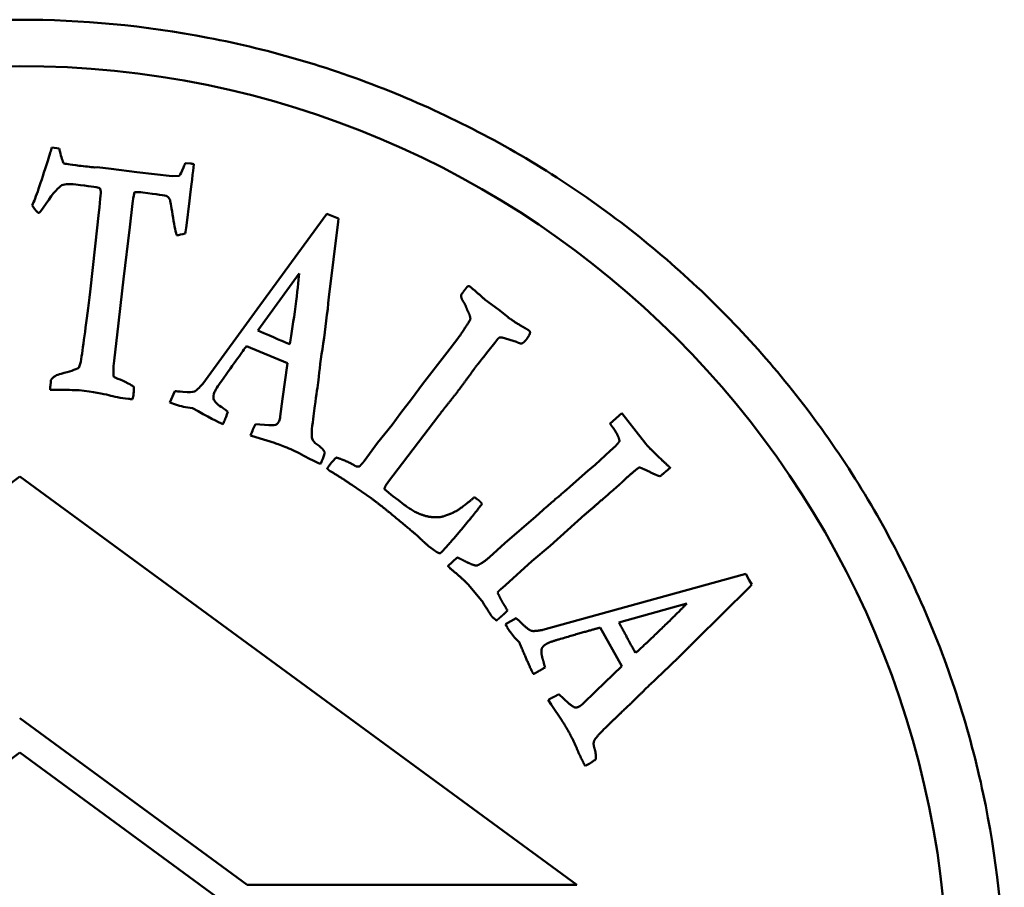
# Model space of a CAD drawing. Header units: millimetres. Extents: x 882 to 5244, y 1527 to 3362.
# Tile 6 of 9: x 3098 to 3120, y 1823 to 1842. Entities that reach past the tile are written whole.
import ezdxf

# ---------------------------------------------------------------- set-up
doc = ezdxf.new("R2010")
doc.units = ezdxf.units.MM
doc.layers.add('Visibile (ISO)', color=7, linetype='Continuous', lineweight=50)

msp = doc.modelspace()

# ---------------------------------------------------------------- linework, layer by layer
at = {"layer": 'Visibile (ISO)'}
for p, q in [((3099.141, 1839.247), (3098.987, 1839.265)), ((3101.971, 1838.921), (3101.86, 1838.93)), ((3099.96, 1838.84), (3099.912, 1838.838)), ((3100.26, 1838.809), (3099.96, 1838.84)), ((3100.816, 1838.738), (3100.26, 1838.809)), ((3101.578, 1838.647), (3100.816, 1838.738)), ((3101.727, 1838.659), (3101.578, 1838.647)), ((3101.889, 1837.585), (3101.953, 1838.12)), ((3100.666, 1837.553), (3100.722, 1838.063)), ((3104.911, 1837.839), (3103.465, 1835.859)), ((3105.054, 1837.781), (3104.911, 1837.839)), ((3104.955, 1836.043), (3105.152, 1837.667)), ((3105.158, 1837.739), (3105.054, 1837.781)), ((3105.152, 1837.667), (3105.158, 1837.739)), ((3099.968, 1837.598), (3099.808, 1836.158)), ((3100.531, 1836.432), (3100.666, 1837.553)), ((3100.396, 1835.229), (3100.531, 1836.432)), ((3103.423, 1835.323), (3104.315, 1836.551)), ((3108.324, 1835.983), (3108.609, 1835.774)), ((3103.465, 1835.859), (3102.239, 1834.176)), ((3108.609, 1835.774), (3108.813, 1835.609)), ((3100.332, 1834.733), (3100.396, 1835.229)), ((3107.493, 1834.844), (3107.73, 1835.151)), ((3107.73, 1835.151), (3107.761, 1835.192)), ((3108.593, 1835.144), (3108.528, 1835.057)), ((3108.996, 1835.077), (3108.684, 1835.172)), ((3103.179, 1834.985), (3104.059, 1834.621)), ((3104.115, 1835.031), (3104.053, 1835.052)), ((3108.528, 1835.057), (3108.376, 1834.87)), ((3106.973, 1834.167), (3107.493, 1834.844)), ((3108.376, 1834.87), (3108.308, 1834.78)), ((3104.059, 1834.621), (3103.955, 1833.853)), ((3098.96, 1834.224), (3098.953, 1834.134)), ((3098.963, 1834.254), (3098.96, 1834.224)), ((3106.735, 1833.844), (3106.973, 1834.167)), ((3101.633, 1834.014), (3101.529, 1833.772)), ((3103.955, 1833.853), (3103.905, 1833.469)), ((3106.506, 1833.547), (3106.735, 1833.844)), ((3101.529, 1833.772), (3101.569, 1833.756)), ((3101.913, 1833.662), (3102.014, 1833.649)), ((3107.321, 1833.49), (3106.22, 1832.042)), ((3106.314, 1833.292), (3106.506, 1833.547)), ((3111.013, 1833.319), (3111.262, 1833.545)), ((3111.262, 1833.545), (3111.701, 1832.984)), ((3103.662, 1833.284), (3103.373, 1833.304)), ((3106.003, 1832.901), (3106.314, 1833.292)), ((3103.266, 1833.064), (3103.381, 1833.026)), ((3103.381, 1833.026), (3103.785, 1832.899)), ((3105.711, 1832.506), (3106.003, 1832.901)), ((3111.013, 1832.727), (3111.133, 1832.839)), ((3110.693, 1832.432), (3111.013, 1832.727)), ((3110.535, 1832.298), (3110.693, 1832.432)), ((3112.304, 1832.367), (3112.214, 1832.287)), ((3098.298, 1832.18), (3086.298, 1823.381)), ((3110.298, 1823.381), (3098.298, 1832.18)), ((3104.984, 1832.292), (3104.953, 1832.316)), ((3110.154, 1831.961), (3110.535, 1832.298)), ((3105.863, 1831.711), (3105.447, 1831.997)), ((3106.153, 1831.903), (3106.332, 1831.753)), ((3106.332, 1831.753), (3106.451, 1831.668)), ((3108.092, 1831.733), (3108.157, 1831.684)), ((3106.451, 1831.668), (3106.576, 1831.569)), ((3108.254, 1831.59), (3108.191, 1831.507)), ((3108.748, 1830.74), (3109.409, 1831.314)), ((3109.409, 1831.314), (3109.561, 1831.454)), ((3110.471, 1831.356), (3109.719, 1830.684)), ((3107.204, 1830.605), (3107.099, 1830.679)), ((3108.412, 1830.437), (3108.748, 1830.74)), ((3109.719, 1830.684), (3109.329, 1830.351)), ((3107.28, 1830.548), (3107.204, 1830.605)), ((3107.515, 1830.248), (3107.721, 1830.431)), ((3109.329, 1830.351), (3108.757, 1829.839)), ((3111.569, 1829.428), (3113.933, 1830.08)), ((3113.933, 1830.08), (3114.009, 1829.945)), ((3108.245, 1829.507), (3107.96, 1829.842)), ((3108.757, 1829.839), (3108.65, 1829.745)), ((3114.009, 1829.945), (3114.064, 1829.847)), ((3114.064, 1829.847), (3114.014, 1829.795)), ((3114.014, 1829.795), (3112.851, 1828.645)), ((3109.563, 1828.872), (3111.569, 1829.428)), ((3112.665, 1829.441), (3111.203, 1829.033)), ((3108.756, 1828.996), (3108.987, 1829.122)), ((3108.777, 1828.959), (3108.756, 1828.996)), ((3111.265, 1828.089), (3110.801, 1828.921)), ((3109.059, 1828.598), (3108.988, 1828.672)), ((3111.528, 1828.43), (3111.563, 1828.376)), ((3110.706, 1827.552), (3111.265, 1828.089)), ((3109.909, 1827.484), (3110.123, 1827.288)), ((3110.428, 1827.282), (3110.706, 1827.552)), ((3109.742, 1827.261), (3109.675, 1827.362)), ((3109.979, 1826.91), (3109.742, 1827.261)), ((3098.292, 1826.972), (3103.19, 1823.381)), ((3098.298, 1826.228), (3086.298, 1817.428)), ((3110.298, 1817.428), (3098.298, 1826.228)), ((3103.19, 1823.381), (3110.298, 1823.381))]:
    msp.add_line(p, q, dxfattribs=at)
msp.add_circle((3098.293, 1821.02), 20, dxfattribs=at)
for points, knots in [([(3098.293, 1800.02), (3096.969, 1800.02), (3095.599, 1800.145), (3092.873, 1800.671), (3091.516, 1801.072), (3088.911, 1802.134), (3087.661, 1802.796), (3085.347, 1804.328), (3084.283, 1805.197), (3082.394, 1807.056), (3081.505, 1808.109), (3079.937, 1810.404), (3079.257, 1811.647), (3078.165, 1814.242), (3077.752, 1815.597), (3077.209, 1818.322), (3077.08, 1819.693), (3077.08, 1821.02), (3077.08, 1822.347), (3077.209, 1823.718), (3077.752, 1826.444), (3078.165, 1827.798), (3079.257, 1830.393), (3079.937, 1831.636), (3081.505, 1833.931), (3082.394, 1834.984), (3084.283, 1836.843), (3085.347, 1837.713), (3087.661, 1839.244), (3088.911, 1839.906), (3091.516, 1840.968), (3092.873, 1841.37), (3095.599, 1841.895), (3096.969, 1842.02), (3099.616, 1842.02), (3100.986, 1841.895), (3103.712, 1841.37), (3105.069, 1840.968), (3107.674, 1839.906), (3108.924, 1839.244), (3111.238, 1837.713), (3112.303, 1836.843), (3114.192, 1834.984), (3115.08, 1833.931), (3116.648, 1831.636), (3117.328, 1830.393), (3118.42, 1827.798), (3118.833, 1826.444), (3119.376, 1823.718), (3119.505, 1822.347), (3119.505, 1819.69), (3119.375, 1818.315), (3118.83, 1815.583), (3118.414, 1814.226), (3117.317, 1811.625), (3116.634, 1810.38), (3115.059, 1808.081), (3114.166, 1807.027), (3112.274, 1805.173), (3111.21, 1804.307), (3108.9, 1802.782), (3107.652, 1802.124), (3105.052, 1801.066), (3103.699, 1800.667), (3100.979, 1800.144), (3099.613, 1800.02), (3098.293, 1800.02)], [9.541416, 9.541416, 9.541416, 9.541416, 9.938518, 9.938518, 10.33562, 10.33562, 10.732722, 10.732722, 11.129824, 11.129824, 11.527839, 11.527839, 11.925854, 11.925854, 12.32387, 12.32387, 12.721885, 12.721885, 12.721885, 13.1199, 13.1199, 13.517915, 13.517915, 13.91593, 13.91593, 14.313945, 14.313945, 14.711047, 14.711047, 15.10815, 15.10815, 15.505252, 15.505252, 15.902354, 15.902354, 16.299456, 16.299456, 16.696558, 16.696558, 17.09366, 17.09366, 17.490762, 17.490762, 17.888777, 17.888777, 18.286792, 18.286792, 18.684807, 18.684807, 19.082822, 19.082822, 19.481887, 19.481887, 19.880951, 19.880951, 20.280015, 20.280015, 20.679079, 20.679079, 21.075134, 21.075134, 21.47119, 21.47119, 21.867245, 21.867245, 22.263301, 22.263301, 22.263301, 22.263301]), ([(3099.994, 1838.394), (3100.011, 1838.392), (3100.022, 1838.384), (3100.034, 1838.36), (3100.038, 1838.342), (3100.041, 1838.319)], [-0.009788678, -0.009788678, -0.009788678, -0.009788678, -0.004894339, -0.004894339, 0, 0, 0, 0]), ([(3101.527, 1838.145), (3101.538, 1838.12), (3101.558, 1838.012), (3101.613, 1837.629), (3101.642, 1837.481), (3101.673, 1837.376)], [-0.1717353, -0.1717353, -0.1717353, -0.1717353, -0.0858676, -0.0858676, 0, 0, 0, 0]), ([(3104.315, 1836.551), (3104.301, 1836.386), (3104.273, 1836.149), (3104.192, 1835.531), (3104.152, 1835.261), (3104.115, 1835.031)], [-0.1405034, -0.1405034, -0.1405034, -0.1405034, -0.0702517, -0.0702517, 0, 0, 0, 0]), ([(3104.727, 1834.251), (3104.749, 1834.456), (3104.783, 1834.72), (3104.879, 1835.364), (3104.92, 1835.697), (3104.955, 1836.043)], [-0.506241, -0.506241, -0.506241, -0.506241, -0.2531205, -0.2531205, 0, 0, 0, 0]), ([(3102.239, 1834.176), (3102.157, 1834.083), (3102.098, 1834.027), (3102.025, 1833.991), (3101.941, 1833.989), (3101.81, 1834.002)], [-0.1103231, -0.1103231, -0.1103231, -0.1103231, -0.0551615, -0.0551615, 0, 0, 0, 0]), ([(3099.571, 1834.034), (3099.882, 1833.996), (3100.095, 1833.961), (3100.324, 1833.896), (3100.467, 1833.87), (3100.638, 1833.849)], [-0.08804451, -0.08804451, -0.08804451, -0.08804451, -0.04402225, -0.04402225, 0, 0, 0, 0]), ([(3104.869, 1832.703), (3104.814, 1832.775), (3104.758, 1832.83), (3104.64, 1832.906), (3104.604, 1832.948), (3104.591, 1832.993)], [-0.04051621, -0.04051621, -0.04051621, -0.04051621, -0.0202581, -0.0202581, 0, 0, 0, 0]), ([(3104.051, 1832.799), (3104.16, 1832.755), (3104.28, 1832.697), (3104.541, 1832.553), (3104.662, 1832.494), (3104.774, 1832.449)], [-0.2142785, -0.2142785, -0.2142785, -0.2142785, -0.1071392, -0.1071392, 0, 0, 0, 0])]:
    msp.add_open_spline(points, degree=3, knots=knots, dxfattribs=at)
for points, degree in [([(3098.987, 1839.265), (3098.969, 1839.215), (3098.939, 1839.121), (3098.896, 1838.981)], 3), ([(3099.159, 1839.184), (3099.155, 1839.196), (3099.149, 1839.217), (3099.141, 1839.247)], 3), ([(3099.237, 1838.927), (3099.216, 1838.97), (3099.19, 1839.056), (3099.159, 1839.184)], 3), ([(3098.896, 1838.981), (3098.746, 1838.498), (3098.635, 1838.177), (3098.564, 1838.018)], 3), ([(3101.86, 1838.93), (3101.843, 1838.891), (3101.831, 1838.859), (3101.822, 1838.834)], 3), ([(3099.574, 1838.874), (3099.368, 1838.898), (3099.256, 1838.916), (3099.237, 1838.927)], 3), ([(3099.912, 1838.838), (3099.812, 1838.847), (3099.699, 1838.859), (3099.574, 1838.874)], 3), ([(3101.822, 1838.834), (3101.784, 1838.738), (3101.753, 1838.679), (3101.727, 1838.659)], 3), ([(3101.953, 1838.12), (3101.995, 1838.471), (3102.026, 1838.733), (3102.044, 1838.908)], 3), ([(3102.044, 1838.908), (3102.01, 1838.915), (3101.986, 1838.919), (3101.971, 1838.921)], 3), ([(3098.796, 1837.964), (3098.972, 1838.227), (3099.1, 1838.385), (3099.179, 1838.439)], 3), ([(3099.179, 1838.439), (3099.235, 1838.479), (3099.342, 1838.489), (3099.499, 1838.47)], 3), ([(3099.499, 1838.47), (3099.782, 1838.436), (3099.947, 1838.411), (3099.994, 1838.394)], 3), ([(3100.041, 1838.319), (3100.039, 1838.232), (3100.015, 1837.992), (3099.968, 1837.598)], 3), ([(3100.722, 1838.063), (3100.73, 1838.126), (3100.744, 1838.205), (3100.764, 1838.301)], 3), ([(3100.764, 1838.301), (3100.837, 1838.304), (3100.896, 1838.303), (3100.942, 1838.297)], 3), ([(3100.942, 1838.297), (3101.253, 1838.26), (3101.427, 1838.233), (3101.466, 1838.217)], 3), ([(3101.466, 1838.217), (3101.49, 1838.203), (3101.51, 1838.179), (3101.527, 1838.145)], 3), ([(3098.564, 1838.018), (3098.582, 1837.978), (3098.625, 1837.924), (3098.692, 1837.855)], 3), ([(3098.692, 1837.855), (3098.712, 1837.853), (3098.747, 1837.889), (3098.796, 1837.964)], 3), ([(3101.856, 1837.415), (3101.87, 1837.463), (3101.881, 1837.519), (3101.889, 1837.585)], 3), ([(3101.673, 1837.376), (3101.726, 1837.379), (3101.787, 1837.392), (3101.856, 1837.415)], 3), ([(3107.801, 1836.085), (3107.857, 1836.166), (3107.889, 1836.208)], 2), ([(3107.889, 1836.208), (3107.907, 1836.232), (3107.949, 1836.281)], 2), ([(3107.949, 1836.281), (3107.977, 1836.282), (3107.997, 1836.266)], 2), ([(3107.997, 1836.266), (3108.042, 1836.232), (3108.324, 1835.983)], 2), ([(3099.808, 1836.158), (3099.728, 1835.494), (3099.665, 1835.009), (3099.617, 1834.705)], 3), ([(3107.848, 1835.947), (3107.8, 1836.026), (3107.801, 1836.085)], 2), ([(3107.907, 1835.838), (3107.882, 1835.905), (3107.848, 1835.947)], 2), ([(3107.949, 1835.736), (3107.941, 1835.747), (3107.907, 1835.838)], 2), ([(3107.761, 1835.192), (3107.991, 1835.527), (3108.01, 1835.609), (3107.949, 1835.736)], 2), ([(3108.813, 1835.609), (3108.951, 1835.505), (3109.185, 1835.372)], 2), ([(3104.053, 1835.052), (3103.989, 1835.078), (3103.779, 1835.168), (3103.423, 1835.323)], 3), ([(3109.185, 1835.372), (3109.253, 1835.332), (3109.263, 1835.324)], 2), ([(3109.263, 1835.324), (3109.294, 1835.301), (3109.286, 1835.269)], 2), ([(3108.632, 1835.174), (3108.609, 1835.158), (3108.593, 1835.144)], 2), ([(3108.684, 1835.172), (3108.669, 1835.173), (3108.632, 1835.174)], 2), ([(3109.213, 1835.136), (3109.161, 1835.067), (3109.112, 1835.044)], 2), ([(3109.286, 1835.269), (3109.277, 1835.222), (3109.213, 1835.136)], 2), ([(3102.639, 1834.232), (3102.92, 1834.633), (3103.1, 1834.883), (3103.179, 1834.985)], 3), ([(3109.112, 1835.044), (3109.082, 1835.034), (3108.996, 1835.077)], 2), ([(3099.617, 1834.705), (3099.604, 1834.629), (3099.587, 1834.567), (3099.564, 1834.521)], 3), ([(3100.315, 1834.335), (3100.305, 1834.426), (3100.311, 1834.559), (3100.332, 1834.733)], 3), ([(3108.308, 1834.78), (3108.298, 1834.767), (3108.178, 1834.614)], 2), ([(3099.564, 1834.521), (3099.492, 1834.477), (3099.367, 1834.434), (3099.188, 1834.392)], 3), ([(3108.115, 1834.538), (3108.079, 1834.489), (3107.994, 1834.37)], 2), ([(3108.178, 1834.614), (3108.146, 1834.579), (3108.115, 1834.538)], 2), ([(3099.188, 1834.392), (3099.084, 1834.37), (3099.009, 1834.324), (3098.963, 1834.254)], 3), ([(3100.454, 1834.266), (3100.385, 1834.292), (3100.338, 1834.315), (3100.315, 1834.335)], 3), ([(3100.631, 1834.184), (3100.527, 1834.235), (3100.468, 1834.262), (3100.454, 1834.266)], 3), ([(3107.994, 1834.37), (3107.86, 1834.185), (3107.756, 1834.047)], 2), ([(3098.953, 1834.134), (3098.951, 1834.114), (3098.949, 1834.085), (3098.947, 1834.048)], 3), ([(3100.752, 1834.109), (3100.718, 1834.136), (3100.677, 1834.162), (3100.631, 1834.184)], 3), ([(3100.745, 1833.941), (3100.747, 1833.961), (3100.75, 1834.017), (3100.752, 1834.109)], 3), ([(3102.492, 1833.999), (3102.511, 1834.044), (3102.56, 1834.122), (3102.639, 1834.232)], 3), ([(3104.651, 1833.7), (3104.686, 1833.943), (3104.711, 1834.127), (3104.727, 1834.251)], 3), ([(3098.947, 1834.048), (3098.976, 1834.044), (3099.038, 1834.043), (3099.133, 1834.043)], 3), ([(3099.133, 1834.043), (3099.376, 1834.043), (3099.522, 1834.04), (3099.571, 1834.034)], 3), ([(3100.638, 1833.849), (3100.661, 1833.847), (3100.69, 1833.845), (3100.724, 1833.843)], 3), ([(3100.724, 1833.843), (3100.735, 1833.885), (3100.742, 1833.918), (3100.745, 1833.941)], 3), ([(3101.81, 1834.002), (3101.726, 1834.012), (3101.667, 1834.015), (3101.633, 1834.014)], 3), ([(3102.47, 1833.854), (3102.46, 1833.889), (3102.467, 1833.937), (3102.492, 1833.999)], 3), ([(3102.633, 1833.681), (3102.542, 1833.739), (3102.488, 1833.797), (3102.47, 1833.854)], 3), ([(3107.756, 1834.047), (3107.634, 1833.885), (3107.475, 1833.687)], 2), ([(3101.569, 1833.756), (3101.673, 1833.714), (3101.788, 1833.682), (3101.913, 1833.662)], 3), ([(3102.014, 1833.649), (3102.356, 1833.46), (3102.575, 1833.346), (3102.671, 1833.307)], 3), ([(3102.78, 1833.574), (3102.696, 1833.633), (3102.646, 1833.669), (3102.633, 1833.681)], 3), ([(3104.59, 1833.194), (3104.609, 1833.401), (3104.629, 1833.569), (3104.651, 1833.7)], 3), ([(3107.475, 1833.687), (3107.414, 1833.614), (3107.321, 1833.49)], 2), ([(3102.709, 1833.389), (3102.723, 1833.423), (3102.747, 1833.485), (3102.78, 1833.574)], 3), ([(3103.905, 1833.469), (3103.9, 1833.434), (3103.892, 1833.401), (3103.88, 1833.372)], 3), ([(3102.671, 1833.307), (3102.685, 1833.335), (3102.698, 1833.362), (3102.709, 1833.389)], 3), ([(3103.373, 1833.304), (3103.336, 1833.229), (3103.3, 1833.149), (3103.266, 1833.064)], 3), ([(3103.822, 1833.298), (3103.805, 1833.286), (3103.752, 1833.282), (3103.662, 1833.284)], 3), ([(3103.88, 1833.372), (3103.867, 1833.34), (3103.848, 1833.315), (3103.822, 1833.298)], 3), ([(3111.06, 1833.246), (3111.029, 1833.288), (3111.013, 1833.319)], 2), ([(3111.215, 1832.934), (3111.202, 1833.06), (3111.06, 1833.246)], 2), ([(3104.591, 1832.993), (3104.582, 1833.016), (3104.581, 1833.083), (3104.59, 1833.194)], 3), ([(3103.785, 1832.899), (3103.843, 1832.881), (3103.932, 1832.848), (3104.051, 1832.799)], 3), ([(3111.133, 1832.839), (3111.159, 1832.868), (3111.215, 1832.934)], 2), ([(3111.701, 1832.984), (3111.78, 1832.882), (3111.803, 1832.856)], 2), ([(3111.803, 1832.856), (3111.9, 1832.746), (3112.137, 1832.524)], 2), ([(3104.811, 1832.527), (3104.826, 1832.564), (3104.845, 1832.623), (3104.869, 1832.703)], 3), ([(3104.959, 1832.409), (3105.054, 1832.536), (3105.112, 1832.584)], 2), ([(3105.112, 1832.584), (3105.195, 1832.565), (3105.458, 1832.448), (3105.478, 1832.433)], 2), ([(3104.774, 1832.449), (3104.791, 1832.482), (3104.803, 1832.508), (3104.811, 1832.527)], 3), ([(3104.918, 1832.348), (3104.94, 1832.385), (3104.959, 1832.409)], 2), ([(3105.478, 1832.433), (3105.554, 1832.376), (3105.61, 1832.393)], 2), ([(3105.61, 1832.393), (3105.675, 1832.457), (3105.711, 1832.506)], 2), ([(3111.642, 1832.374), (3111.559, 1832.318), (3111.42, 1832.195)], 2), ([(3112.085, 1832.179), (3111.978, 1832.216), (3111.738, 1832.344), (3111.642, 1832.374)], 2), ([(3112.137, 1832.524), (3112.27, 1832.4), (3112.304, 1832.367)], 2), ([(3104.953, 1832.316), (3104.943, 1832.323), (3104.918, 1832.348)], 2), ([(3105.447, 1831.997), (3105.206, 1832.163), (3104.984, 1832.292)], 2), ([(3111.42, 1832.195), (3111.295, 1832.084), (3111.223, 1832.009)], 2), ([(3112.214, 1832.287), (3112.166, 1832.244), (3112.085, 1832.179)], 2), ([(3106.22, 1832.042), (3106.15, 1831.949), (3106.153, 1831.903)], 2), ([(3109.561, 1831.454), (3110.135, 1831.944), (3110.154, 1831.961)], 2), ([(3111.223, 1832.009), (3110.733, 1831.587), (3110.471, 1831.356)], 2), ([(3107.47, 1831.338), (3107.609, 1831.379), (3107.85, 1831.527), (3108.092, 1831.733)], 2), ([(3106.879, 1830.882), (3106.844, 1830.914), (3106.19, 1831.465), (3105.863, 1831.711)], 2), ([(3106.576, 1831.569), (3106.896, 1831.328), (3107.164, 1831.304)], 2), ([(3108.191, 1831.507), (3108.026, 1831.287), (3107.579, 1830.765)], 2), ([(3108.157, 1831.684), (3108.205, 1831.648), (3108.254, 1831.59)], 2), ([(3107.164, 1831.304), (3107.364, 1831.283), (3107.47, 1831.338)], 2), ([(3107.099, 1830.679), (3107.081, 1830.692), (3106.879, 1830.882)], 2), ([(3107.579, 1830.765), (3107.399, 1830.555), (3107.346, 1830.52)], 2), ([(3107.346, 1830.52), (3107.291, 1830.54), (3107.28, 1830.548)], 2), ([(3107.677, 1830.104), (3107.552, 1830.212), (3107.515, 1830.248)], 2), ([(3107.721, 1830.431), (3107.775, 1830.409), (3107.882, 1830.354)], 2), ([(3107.882, 1830.354), (3108.035, 1830.271), (3108.135, 1830.256)], 2), ([(3108.135, 1830.256), (3108.257, 1830.3), (3108.412, 1830.437)], 2), ([(3107.96, 1829.842), (3107.872, 1829.942), (3107.677, 1830.104)], 2), ([(3108.65, 1829.745), (3108.628, 1829.725), (3108.588, 1829.678)], 2), ([(3108.588, 1829.678), (3108.653, 1829.534), (3108.719, 1829.426)], 2), ([(3108.426, 1829.224), (3108.404, 1829.256), (3108.245, 1829.507)], 2), ([(3108.719, 1829.426), (3108.73, 1829.407), (3108.8, 1829.29)], 2), ([(3111.563, 1828.376), (3111.822, 1828.61), (3112.494, 1829.261), (3112.665, 1829.441)], 2), ([(3108.459, 1829.167), (3108.445, 1829.183), (3108.426, 1829.224)], 2), ([(3108.8, 1829.29), (3108.718, 1829.206), (3108.66, 1829.155)], 2), ([(3108.526, 1829.105), (3108.465, 1829.161), (3108.459, 1829.167)], 2), ([(3108.56, 1829.072), (3108.54, 1829.095), (3108.526, 1829.105)], 2), ([(3108.66, 1829.155), (3108.628, 1829.126), (3108.56, 1829.072)], 2), ([(3108.988, 1828.672), (3108.859, 1828.812), (3108.777, 1828.959)], 2), ([(3108.987, 1829.122), (3109.029, 1829.091), (3109.118, 1829.003)], 2), ([(3109.118, 1829.003), (3109.26, 1828.865), (3109.379, 1828.838), (3109.563, 1828.872)], 2), ([(3111.203, 1829.033), (3111.477, 1828.52), (3111.528, 1828.43)], 2), ([(3110.801, 1828.921), (3110.614, 1828.875), (3109.91, 1828.667)], 2), ([(3109.36, 1827.922), (3109.284, 1828.057), (3109.059, 1828.598)], 2), ([(3109.65, 1828.575), (3109.564, 1828.527), (3109.543, 1828.475)], 2), ([(3109.91, 1828.667), (3109.714, 1828.611), (3109.65, 1828.575)], 2), ([(3112.851, 1828.645), (3112.487, 1828.272), (3111.775, 1827.604), (3111.558, 1827.383)], 2), ([(3109.543, 1828.475), (3109.511, 1828.393), (3109.563, 1828.239)], 2), ([(3109.563, 1828.239), (3109.568, 1828.212), (3109.612, 1828.064)], 2), ([(3109.441, 1827.963), (3109.404, 1827.942), (3109.36, 1827.922)], 2), ([(3109.612, 1828.064), (3109.49, 1827.99), (3109.441, 1827.963)], 2), ([(3109.675, 1827.362), (3109.795, 1827.43), (3109.909, 1827.484)], 2), ([(3110.123, 1827.288), (3110.225, 1827.202), (3110.256, 1827.2)], 2), ([(3110.348, 1827.222), (3110.389, 1827.245), (3110.428, 1827.282)], 2), ([(3111.558, 1827.383), (3111.423, 1827.253), (3111.156, 1826.999)], 2), ([(3110.256, 1827.2), (3110.303, 1827.196), (3110.348, 1827.222)], 2), ([(3110.126, 1826.667), (3110.031, 1826.836), (3109.979, 1826.91)], 2), ([(3111.156, 1826.999), (3111.008, 1826.866), (3110.793, 1826.641)], 2), ([(3110.474, 1825.943), (3110.386, 1826.1), (3110.213, 1826.513), (3110.126, 1826.667)], 2), ([(3110.793, 1826.641), (3110.68, 1826.518), (3110.67, 1826.483)], 2), ([(3110.67, 1826.483), (3110.642, 1826.418), (3110.71, 1826.219), (3110.707, 1826.083)], 2), ([(3110.707, 1826.083), (3110.604, 1826.011), (3110.552, 1825.981)], 2), ([(3110.552, 1825.981), (3110.525, 1825.966), (3110.474, 1825.943)], 2)]:
    msp.add_open_spline(points, degree=degree, dxfattribs=at)

doc.saveas('drawing.dxf')
